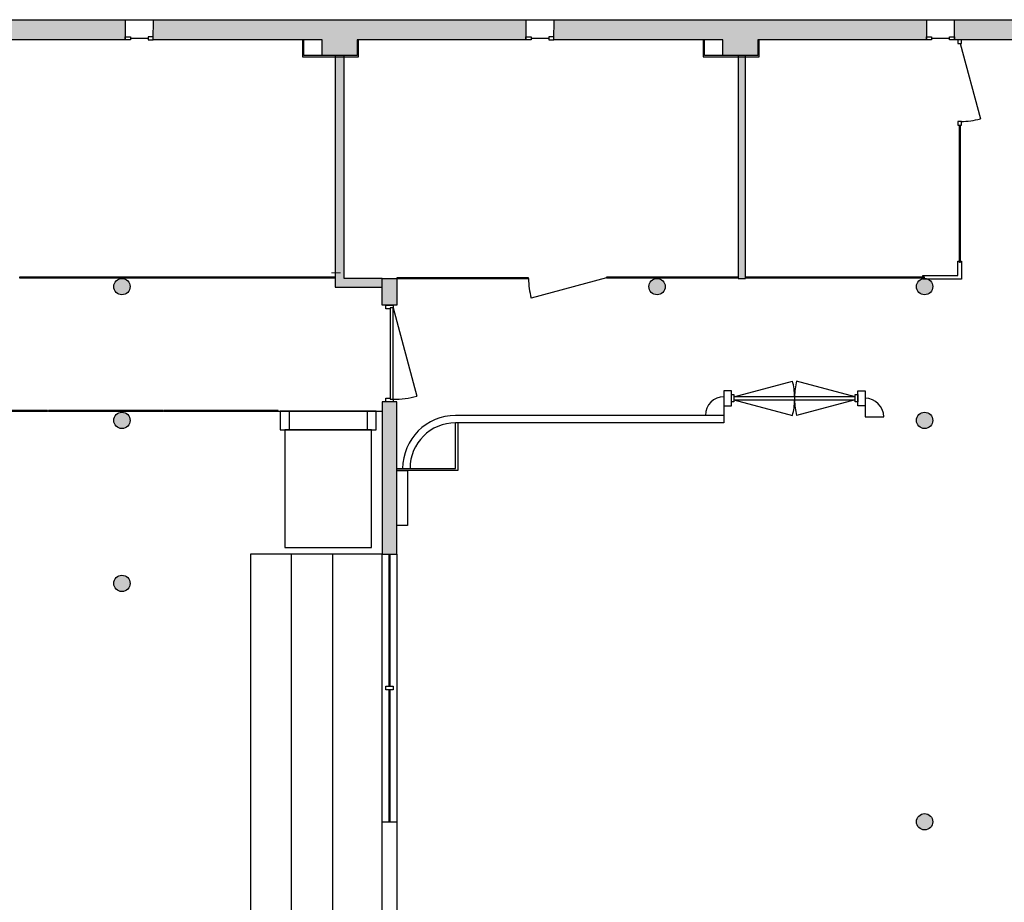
# Model space of a CAD drawing. Header units: millimetres. Extents: x -114 to 74467, y -1893 to 23658.
# Tile 28 of 52: x 34867 to 48115, y 11760 to 23634. Entities that reach past the tile are written whole.
import ezdxf

# ---------------------------------------------------------------- set-up
doc = ezdxf.new("R2010")
doc.units = ezdxf.units.MM
doc.header["$LTSCALE"] = 100
for name, color, linetype in [('AA21----_BUITENWAND', 252, 'Continuous'), ('AA22----_BINNENWAND', 254, 'Continuous'), ('AA28----_KONSTRUKTIE', 8, 'Continuous'), ('AL21----_BUITENWAND', 3, 'Continuous'), ('AL22----_BINNENWAND', 2, 'Continuous'), ('AL24----_TRAPPEN', 7, 'Continuous'), ('AL28----_KONSTRUKTIE', 4, 'Continuous'), ('AL31----_BUITENKOZIJNEN', 1, 'Continuous'), ('AL32----_BINNENKOZIJNEN', 1, 'Continuous')]:
    doc.layers.add(name, color=color, linetype=linetype)
doc.layers.add('P--L65--_VLUCHTWEGEN', color=61, linetype='Continuous', lineweight=0)

# ---------------------------------------------------------------- blocks, each defined once
blk = doc.blocks.new('*U16')
at = {"layer": 'AL32----_BINNENKOZIJNEN'}
blk.add_lwpolyline([(-1265, 50), (-77, 368)], dxfattribs=at)
for points in [[(-1300, 50), (-1265, 50), (-1265, 9), (-1250, 9), (-1250, -50), (-1300, -50)], [(-1265, 9), (-35, 9), (-35, 50), (-1265, 50)], [(-50, -50), (-50, 9), (-35, 9), (-35, 50), (0, 50), (0, -50)]]:
    blk.add_lwpolyline(points, close=True, dxfattribs=at)
blk.add_arc((-1265, 50), 1230, 0, 15, dxfattribs=at)
blk = doc.blocks.new('*U19')
at = {"layer": 'AL32----_BINNENKOZIJNEN'}
for points in [[(-1665, 21), (-878, 232)], [(-35, 21), (-822, 232)], [(-850, 21), (-850, -21)], [(-1665, -21), (-878, -232)], [(-35, -21), (-822, -232)]]:
    blk.add_lwpolyline(points, dxfattribs=at)
for points in [[(-1700, 50), (-1665, 50), (-1665, -50), (-1700, -50)], [(-1665, 21), (-1665, -21), (-35, -21), (-35, 21)], [(-35, 50), (0, 50), (0, -50), (-35, -50)]]:
    blk.add_lwpolyline(points, close=True, dxfattribs=at)
for centre, start, end in [((-1665, 21), 359.9991, 15), ((-35, 21), 165, 180.0009), ((-1665, -21), 345, 0.0009), ((-35, -21), 179.9991, 195)]:
    blk.add_arc(centre, 815, start, end, dxfattribs=at)

msp = doc.modelspace()

# ---------------------------------------------------------------- hatches: boundary and pattern name
at = {"layer": 'AA21----_BUITENWAND'}
h = msp.add_hatch(color=256, dxfattribs=at)
h.paths.add_polyline_path([(57837, 23383), (55587, 23383), (55587, 23153), (55107, 23153), (55107, 23364), (53547, 23364), (53547, 23634), (57837, 23634)])
h.paths.add_polyline_path([(63257, 23213), (60997, 23213), (60997, 23153), (60517, 23153), (60517, 23383), (58217, 23383), (58217, 23634), (63257, 23634)])
h.paths.add_polyline_path([(68847, 23213), (66397, 23214), (66397, 23153), (65937, 23153), (65937, 23213), (63637, 23213), (63637, 23634), (68847, 23634)])
h.paths.add_polyline_path([(69227, 23634), (73757, 23634), (73757, 23264), (72157, 23264), (72157, 18426), (71657, 18272), (71657, 23213), (69227, 23213)])
h.paths.add_polyline_path([(71787, 15374), (71787, 14394), (72687, 14394), (72687, 14764), (72157, 14764), (72157, 15374)])
h.paths.add_polyline_path([(47447, 23634), (51747, 23634), (51747, 23364), (50187, 23364), (50187, 23154), (49717, 23154), (49717, 23364), (47445, 23364)])
h.paths.add_polyline_path([(30897, 23364), (28627, 23364), (28627, 23154), (28157, 23154), (28157, 23364), (25885, 23364), (25887, 23634), (30897, 23634)])
h.paths.add_polyline_path([(36287, 23364), (34017, 23364), (34017, 23164), (33547, 23164), (33547, 23364), (31276, 23364), (31277, 23634), (36287, 23634)])
h.paths.add_polyline_path([(41677, 23364), (39407, 23364), (39407, 23154), (38937, 23154), (38937, 23364), (36665, 23364), (36667, 23634), (41677, 23634)])
h.paths.add_polyline_path([(47067, 23364), (44797, 23364), (44797, 23154), (44327, 23154), (44327, 23364), (42056, 23364), (42057, 23634), (47067, 23634)])
h.paths.add_polyline_path([(25507, 23364), (23202, 23364), (23202, 23154), (22732, 23154), (22732, 23364), (20495, 23364), (20497, 23634), (25507, 23634)])
h.paths.add_polyline_path([(11381, 23634), (20117, 23634), (20117, 23364), (17812, 23364), (17812, 23154), (17342, 23154), (17342, 23364), (12422, 23364), (12422, 23154), (11952, 23154), (11952, 23364), (11381, 23364)])
at = {"layer": 'AA22----_BINNENWAND'}
h = msp.add_hatch(color=256, dxfattribs=at)
h.paths.add_polyline_path([(44533, 23154), (44533, 20150), (44633, 20150), (44633, 23154)])
h.paths.add_polyline_path([(49962, 23136), (49962, 21451), (50062, 21451), (50062, 23136)])
h.paths.add_polyline_path([(28309, 23154), (28309, 20150), (28409, 20150), (28409, 23154)])
h.paths.add_polyline_path([(39743, 20153), (39943, 20153), (39943, 19793), (39743, 19793)])
h.paths.add_polyline_path([(39114, 23154), (39114, 20035), (39743, 20035), (39743, 20153), (39232, 20153), (39232, 23154)])
msp.add_hatch(color=256, dxfattribs=at).paths.add_polyline_path([(39743, 16443), (39943, 16443), (39943, 18493), (39743, 18493)])
at = {"layer": 'AA28----_KONSTRUKTIE'}
h = msp.add_hatch(color=256, dxfattribs=at)
h.dxf.hatch_style = 1
h.paths.add_polyline_path([(36353, 20043, 1), (36134, 20043, 1)])
h = msp.add_hatch(color=256, dxfattribs=at)
h.dxf.hatch_style = 1
h.paths.add_polyline_path([(43553, 20043, 1), (43334, 20043, 1)])
h = msp.add_hatch(color=256, dxfattribs=at)
h.dxf.hatch_style = 1
h.paths.add_polyline_path([(47153, 20043, 1), (46934, 20043, 1)])
h = msp.add_hatch(color=256, dxfattribs=at)
h.dxf.hatch_style = 1
h.paths.add_polyline_path([(36353, 18243, 1), (36134, 18243, 1)])
h = msp.add_hatch(color=256, dxfattribs=at)
h.dxf.hatch_style = 1
h.paths.add_polyline_path([(47153, 18243, 1), (46934, 18243, 1)])
h = msp.add_hatch(color=256, dxfattribs=at)
h.dxf.hatch_style = 1
h.paths.add_polyline_path([(36353, 16050, 1), (36134, 16050, 1)])
h = msp.add_hatch(color=256, dxfattribs=at)
h.dxf.hatch_style = 1
h.paths.add_polyline_path([(47153, 12843, 1), (46934, 12843, 1)])

# ---------------------------------------------------------------- linework, layer by layer
at = {"layer": 'AL21----_BUITENWAND'}
for points in [[(36287, 23364), (34017, 23364), (34017, 23164), (33547, 23164), (33547, 23364), (31276, 23364), (31277, 23634), (36287, 23634)], [(41677, 23364), (39407, 23364), (39407, 23154), (38937, 23154), (38937, 23364), (36665, 23364), (36667, 23634), (41677, 23634)], [(47067, 23364), (44797, 23364), (44797, 23154), (44327, 23154), (44327, 23364), (42056, 23364), (42057, 23634), (47067, 23634)], [(47447, 23634), (51747, 23634), (51747, 23364), (50187, 23364), (50187, 23154), (49717, 23154), (49717, 23364), (47445, 23364)]]:
    msp.add_lwpolyline(points, close=True, dxfattribs=at)
at = {"layer": 'AL22----_BINNENWAND'}
for points in [[(38674, 23364), (38674, 23136), (39425, 23136), (39425, 23364), (39407, 23364), (39407, 23154), (38692, 23154), (38692, 23364)], [(44064, 23364), (44064, 23136), (44815, 23136), (44815, 23364), (44797, 23364), (44797, 23154), (44082, 23154), (44082, 23364)], [(39114, 23154), (39114, 20035), (39743, 20035), (39743, 20153), (39232, 20153), (39232, 23154)], [(44533, 23154), (44533, 20150), (44633, 20150), (44633, 23154)], [(47540, 20141), (47019, 20141), (47019, 20191), (47490, 20191), (47490, 20387), (47540, 20387)], [(39743, 20153), (39943, 20153), (39943, 19793), (39743, 19793)], [(44343, 18641), (44343, 18441), (44443, 18441), (44443, 18641)], [(46143, 18641), (46243, 18641), (46243, 18441), (46143, 18441)], [(39743, 16443), (39943, 16443), (39943, 18493), (39743, 18493)], [(39943, 17567), (40083, 17567), (40083, 16827), (39943, 16827)]]:
    msp.add_lwpolyline(points, close=True, dxfattribs=at)
for points in [[(44343, 18561), (44343, 18211), (40733, 18211)], [(46243, 18541), (46243, 18291), (46493, 18291)], [(44343, 18311), (40733, 18311)], [(39943, 17597), (40733, 17597), (40733, 18211)], [(40763, 18211), (40763, 17567), (39943, 17567)], [(39743, 12843), (39943, 12843)]]:
    msp.add_lwpolyline(points, dxfattribs=at)
for centre, radius, start, end in [((44343, 18311), 250, 90, 180), ((46243, 18291), 250, 0, 90), ((40733, 17597), 713, 90, 180), ((40733, 17597), 614, 90, 180)]:
    msp.add_arc(centre, radius, start, end, dxfattribs=at)
at = {"layer": 'AL24----_TRAPPEN'}
for points in [[(38373, 18368), (38373, 18118), (39663, 18118), (39663, 18368)], [(38433, 18118), (38433, 16533), (39603, 16533), (39603, 18118)], [(39743, 16443), (37971, 16443), (37971, 1793), (39743, 1793)]]:
    msp.add_lwpolyline(points, close=True, dxfattribs=at)
for points in [[(38493, 18368), (38493, 18118)], [(39543, 18368), (39543, 18118)], [(38523, 1793), (38523, 16443)], [(39075, 16443), (39075, 1793)]]:
    msp.add_lwpolyline(points, dxfattribs=at)
at = {"layer": 'AL28----_KONSTRUKTIE'}
for centre in [(36243, 20043), (43443, 20043), (47043, 20043), (36243, 18243), (47043, 18243), (36243, 16050), (47043, 12843)]:
    msp.add_circle(centre, 110, dxfattribs=at)
at = {"layer": 'AL31----_BUITENKOZIJNEN'}
for p, q in [((36287, 23634), (36667, 23631)), ((41677, 23634), (42057, 23634)), ((47067, 23634), (47447, 23634))]:
    msp.add_line(p, q, dxfattribs=at)
for points in [[(36287, 23404), (36357, 23404), (36357, 23364), (36287, 23364)], [(36597, 23404), (36597, 23364), (36665, 23364), (36665, 23404)], [(41677, 23404), (41747, 23404), (41747, 23364), (41677, 23364)], [(41987, 23404), (41987, 23364), (42055, 23364), (42055, 23404)], [(47067, 23404), (47137, 23404), (47137, 23364), (47067, 23364)], [(47377, 23404), (47447, 23404), (47447, 23364), (47377, 23364)]]:
    msp.add_lwpolyline(points, close=True, dxfattribs=at)
for points in [[(36357, 23384), (36597, 23384)], [(41747, 23384), (41987, 23384)], [(47137, 23384), (47377, 23384)]]:
    msp.add_lwpolyline(points, dxfattribs=at)
at = {"layer": 'AL32----_BINNENKOZIJNEN'}
for points in [[(47490, 23314), (47540, 23314), (47540, 23364), (47490, 23364)], [(47490, 22214), (47540, 22214), (47540, 22264), (47490, 22264)], [(47510, 22214), (47521, 22214), (47521, 20367), (47510, 20367)], [(34867, 20171), (34867, 20160), (39114, 20160), (39114, 20171)], [(39943, 20161), (39943, 20150), (41713, 20150), (41713, 20161)], [(42763, 20171), (42763, 20160), (44533, 20160), (44533, 20171)], [(44633, 20171), (44633, 20160), (47043, 20160), (47043, 20171)], [(33703, 18378), (33703, 18368), (35243, 18368), (35243, 18378)], [(35253, 18378), (35253, 18368), (36793, 18368), (36793, 18378)], [(36803, 18378), (36803, 18368), (38343, 18368), (38343, 18378)], [(39793, 14668), (39893, 14668), (39893, 14618), (39793, 14618)]]:
    msp.add_lwpolyline(points, close=True, dxfattribs=at)
for points in [[(47521, 23314), (47793, 22300)], [(42763, 20160), (41749, 19889)], [(35243, 18373), (35253, 18373)], [(36793, 18373), (36803, 18373)], [(38343, 18368), (39743, 18368)], [(39833, 16443), (39833, 14668)], [(39853, 14668), (39853, 16443)], [(39943, 16443), (39943, 5643)], [(39833, 14618), (39833, 12843)], [(39853, 12843), (39853, 14618)]]:
    msp.add_lwpolyline(points, dxfattribs=at)
for centre, start, end in [((47521, 23314), 270.5462, 285), ((42763, 20160), 180.5462, 195)]:
    msp.add_arc(centre, 1050, start, end, dxfattribs=at)
at = {"layer": 'P--L65--_VLUCHTWEGEN'}
msp.add_line((39182, 20229), (39064, 20229), dxfattribs=at)

# ---------------------------------------------------------------- block references
at = {"layer": 'AL32----_BINNENKOZIJNEN', "rotation": 270}
msp.add_blockref('*U16', (39843, 18493), dxfattribs=at)
at = {"layer": 'AL32----_BINNENKOZIJNEN'}
msp.add_blockref('*U19', (46143, 18541), dxfattribs=at)

doc.saveas('drawing.dxf')
